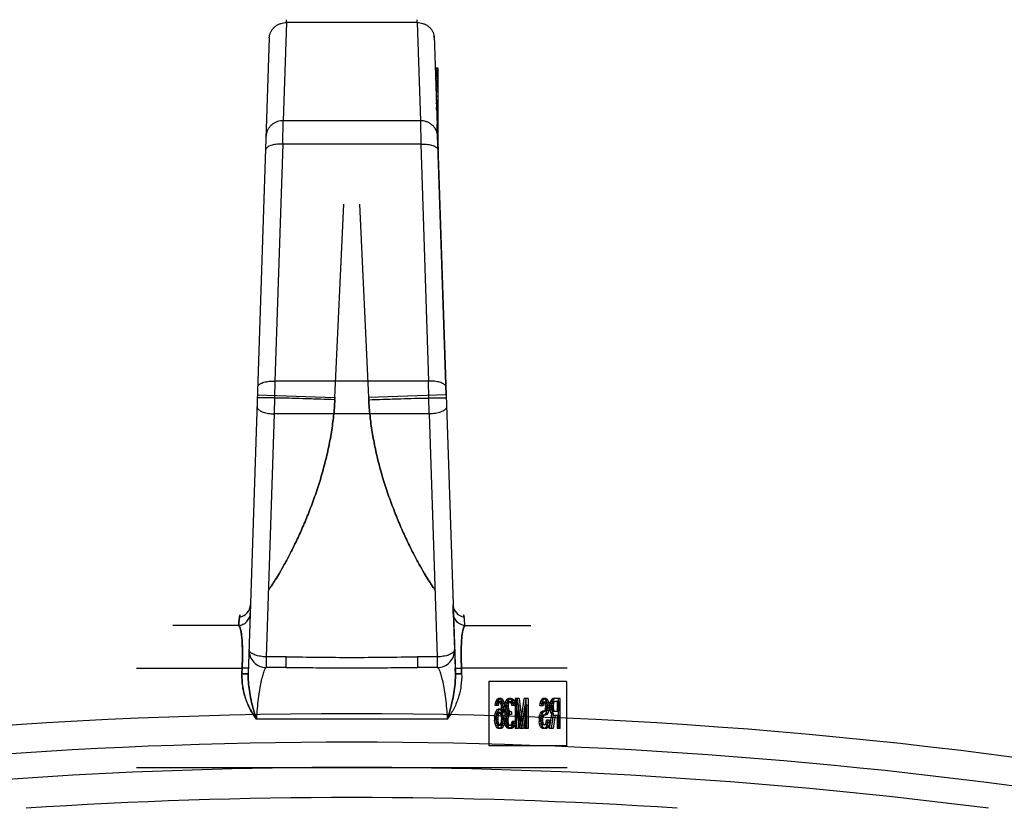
# Model space of a CAD drawing. Header units: millimetres. Extents: x 0 to 420, y 0 to 297.
# Tile 30 of 34: x 344.08 to 347.97, y 264.46 to 267.58. Entities that reach past the tile are written whole.
import ezdxf

# ---------------------------------------------------------------- set-up
doc = ezdxf.new("R2010")
doc.units = ezdxf.units.MM
doc.header["$LTSCALE"] = 23.1
doc.layers.get('0').update_dxf_attribs({"linetype": 'CONTINUOUS'})
doc.layers.add('001-M31079-X02', color=7, linetype='CONTINUOUS')

msp = doc.modelspace()

# ---------------------------------------------------------------- linework, layer by layer
at = {"color": 7, "linetype": 'Continuous'}
for radius, start, end in [(19.8815, 78.87003, 101.12997), (19.669, 82.6533, 97.3467), (19.55, 86.22956, 93.77044)]:
    msp.add_arc((345.3888, 244.9517), radius, start, end, dxfattribs=at)
at = {"color": 9, "linetype": 'Continuous'}
msp.add_arc((345.3888, 244.9517), 19.769, 80.67083, 99.32917, dxfattribs=at)
at = {"layer": '001-M31079-X02', "color": 9, "linetype": 'Continuous'}
for p, q in [((345.1309, 267.5646), (345.1181, 267.1766)), ((345.1309, 267.5646), (345.1311, 267.5761)), ((345.1309, 267.5646), (345.1311, 267.5761)), ((345.6468, 267.5646), (345.1309, 267.5646)), ((345.6468, 267.5646), (345.6465, 267.5761)), ((345.6468, 267.5646), (345.6465, 267.5761)), ((345.6468, 267.5646), (345.6596, 267.1766)), ((345.0629, 267.5041), (344.98, 264.9899)), ((345.0629, 267.5041), (345.0632, 267.5118)), ((345.1163, 267.0846), (345.1181, 267.1766)), ((345.6596, 267.1766), (345.1181, 267.1766)), ((345.6596, 267.1766), (345.6614, 267.0846)), ((345.1163, 267.0846), (345.0854, 266.1478)), ((345.6614, 267.0846), (345.1163, 267.0846)), ((345.6614, 267.0846), (345.6923, 266.1478)), ((345.0854, 266.1478), (345.0828, 266.0177)), ((345.6923, 266.1478), (345.0854, 266.1478)), ((345.6949, 266.0177), (345.6923, 266.1478)), ((345.0164, 266.0928), (345.3222, 266.0827)), ((345.7613, 266.0928), (345.4555, 266.0827)), ((345.0828, 266.0177), (345.0511, 265.0578)), ((345.6949, 266.0177), (345.0828, 266.0177)), ((345.6949, 266.0177), (345.7265, 265.0578)), ((344.9892, 265.264), (344.989, 265.264)), ((344.99, 265.2638), (344.9899, 265.2638)), ((345.7885, 265.2639), (345.7886, 265.264)), ((344.942, 265.1817), (344.6822, 265.1817)), ((345.8357, 265.1817), (346.0954, 265.1817)), ((345.0511, 265.0578), (345.0511, 265.0158)), ((345.1291, 265.0578), (345.0511, 265.0578)), ((345.1291, 265.0158), (345.1291, 265.0578)), ((345.6486, 265.0578), (345.6486, 265.0158)), ((345.7265, 265.0578), (345.6486, 265.0578)), ((345.7265, 265.0578), (345.7265, 265.0158)), ((344.5388, 265.0138), (344.9557, 265.0138)), ((345.1291, 265.0158), (345.0511, 265.0158)), ((345.7265, 265.0158), (345.6486, 265.0158)), ((346.2388, 265.0138), (345.8219, 265.0138)), ((345.7657, 264.8118), (345.012, 264.8118))]:
    msp.add_line(p, q, dxfattribs=at)
at = {"layer": '001-M31079-X02', "color": 7, "linetype": 'Continuous'}
for p, q in [((345.7147, 267.5041), (345.7145, 267.5118)), ((345.7145, 267.5118), (345.7977, 264.9899)), ((345.7187, 267.3846), (345.7187, 267.381)), ((345.7189, 267.381), (345.7189, 267.3737)), ((345.7214, 267.305), (345.7214, 267.2978)), ((345.7232, 267.2441), (345.7232, 267.2512)), ((345.7233, 267.2471), (345.7233, 267.2399)), ((345.7235, 267.2399), (345.7235, 267.2363)), ((345.7239, 267.2207), (345.7239, 267.2292)), ((345.7288, 267.2292), (345.7288, 267.0764)), ((345.724, 267.2254), (345.724, 267.2182)), ((345.7242, 267.2182), (345.7242, 267.2146)), ((345.7613, 266.0928), (345.726, 267.1627)), ((345.7613, 266.0928), (345.726, 267.1627)), ((345.7263, 267.1572), (345.7263, 267.1492)), ((345.7288, 267.082), (345.7264, 267.1512)), ((345.7264, 267.1472), (345.7264, 267.1512)), ((345.7268, 267.1342), (345.7268, 267.1439)), ((345.7269, 267.1387), (345.7269, 267.1333)), ((345.7275, 267.116), (345.7293, 267.0608)), ((345.7293, 267.0608), (345.7275, 267.116)), ((345.7288, 267.082), (345.7288, 267.1258)), ((345.728, 267.1021), (345.7287, 267.0833)), ((345.7897, 265.2304), (345.7886, 265.264)), ((345.7897, 265.2304), (345.797, 265.0121)), ((345.797, 265.0121), (345.7977, 264.9899)), ((345.7977, 264.9899), (345.797, 265.0121)), ((345.797, 265.0121), (345.7977, 264.9898))]:
    msp.add_line(p, q, dxfattribs=at)
at = {"layer": '001-M31079-X02', "color": 6, "linetype": 'Continuous'}
for p, q in [((345.7288, 267.3846), (345.7187, 267.3846)), ((345.7288, 267.3846), (345.7288, 267.2292)), ((345.7288, 267.381), (345.7188, 267.381)), ((345.7288, 267.3737), (345.719, 267.3737)), ((345.7288, 267.3701), (345.7191, 267.3701)), ((345.7288, 267.3665), (345.7193, 267.3665)), ((345.7288, 267.3629), (345.7193, 267.3629)), ((345.7288, 267.3593), (345.7194, 267.3593)), ((345.7288, 267.3556), (345.7195, 267.3556)), ((345.7288, 267.352), (345.7196, 267.352)), ((345.7288, 267.3448), (345.72, 267.3448)), ((345.7288, 267.3412), (345.7201, 267.3412)), ((345.7288, 267.3339), (345.7203, 267.3339)), ((345.7288, 267.3303), (345.7205, 267.3303)), ((345.7288, 267.3267), (345.7206, 267.3267)), ((345.7288, 267.3231), (345.7207, 267.3231)), ((345.7288, 267.3195), (345.7208, 267.3195)), ((345.7288, 267.3159), (345.7208, 267.3159)), ((345.7288, 267.3122), (345.721, 267.3122)), ((345.7288, 267.305), (345.7214, 267.305)), ((345.7288, 267.2978), (345.7215, 267.2978)), ((345.7288, 267.2905), (345.7218, 267.2905)), ((345.7288, 267.2725), (345.7224, 267.2725)), ((345.7288, 267.258), (345.7228, 267.258)), ((345.7288, 267.2544), (345.723, 267.2544)), ((345.7288, 267.2512), (345.7231, 267.2512)), ((345.7288, 267.2471), (345.7232, 267.2471)), ((345.7288, 267.2441), (345.7232, 267.2441)), ((345.7288, 267.2399), (345.7233, 267.2399)), ((345.7288, 267.2417), (345.7234, 267.2417)), ((345.7288, 267.2363), (345.7235, 267.2363)), ((345.7288, 267.2292), (345.7238, 267.2292)), ((345.7288, 267.2261), (345.7239, 267.2261)), ((345.7288, 267.2254), (345.7239, 267.2254)), ((345.7288, 267.2207), (345.7239, 267.2207)), ((345.7288, 267.2182), (345.724, 267.2182)), ((345.7288, 267.2191), (345.7241, 267.2191)), ((345.7288, 267.2146), (345.7242, 267.2146)), ((345.7288, 267.2136), (345.7243, 267.2136)), ((345.7288, 267.2077), (345.7245, 267.2077)), ((345.7288, 267.2065), (345.7245, 267.2065)), ((345.7249, 267.1957), (345.7288, 267.1957)), ((345.7288, 267.1952), (345.7249, 267.1952)), ((345.7288, 267.1588), (345.7261, 267.1588)), ((345.7288, 267.1572), (345.7263, 267.1572)), ((345.7288, 267.1512), (345.7264, 267.1512)), ((345.7288, 267.1492), (345.7265, 267.1492)), ((345.7265, 267.1472), (345.7288, 267.1472)), ((345.7288, 267.1446), (345.7266, 267.1446)), ((345.7288, 267.1439), (345.7266, 267.1439)), ((345.7288, 267.14), (345.7267, 267.14)), ((345.7288, 267.1342), (345.7268, 267.1342)), ((345.7288, 267.1387), (345.7269, 267.1387)), ((345.7288, 267.1361), (345.7269, 267.1361)), ((345.7288, 267.1333), (345.727, 267.1333)), ((345.7288, 267.1322), (345.727, 267.1322)), ((345.7288, 267.1258), (345.7272, 267.1258)), ((345.7288, 267.1173), (345.7275, 267.1173)), ((345.7288, 267.1121), (345.7277, 267.1121)), ((345.7288, 267.1021), (345.728, 267.1021)), ((345.3222, 266.0827), (345.3575, 266.8469)), ((345.3222, 266.0827), (345.3575, 266.8469)), ((345.4555, 266.0827), (345.4202, 266.8469)), ((345.4555, 266.0827), (345.4202, 266.8469)), ((345.3218, 266.0743), (345.3221, 266.0799)), ((345.3222, 266.0827), (345.3219, 266.0771)), ((345.4555, 266.0827), (345.4557, 266.0771)), ((345.4558, 266.0743), (345.4556, 266.0799)), ((344.955, 264.9916), (344.9557, 265.0138)), ((344.9557, 265.0138), (344.955, 264.9916)), ((345.8226, 264.9916), (345.8219, 265.0138)), ((345.8219, 265.0138), (345.8226, 264.9916)), ((345.9305, 264.9607), (345.9305, 264.7057)), ((346.2361, 264.9607), (345.9305, 264.9607)), ((346.2361, 264.9607), (346.2361, 264.7057)), ((345.9548, 264.8657), (345.9557, 264.8733)), ((345.9669, 264.8657), (345.9548, 264.8657)), ((345.9557, 264.8733), (345.9584, 264.8834)), ((345.9687, 264.8733), (345.9557, 264.8733)), ((345.9584, 264.8834), (345.963, 264.891)), ((345.966, 264.8834), (345.9584, 264.8834)), ((345.9612, 264.8733), (345.9594, 264.8657)), ((345.9639, 264.8784), (345.9612, 264.8733)), ((345.9623, 264.8657), (345.9632, 264.8733)), ((345.963, 264.891), (345.9676, 264.8936)), ((345.9706, 264.891), (345.963, 264.891)), ((345.9632, 264.8733), (345.966, 264.8834)), ((345.9667, 264.8809), (345.9639, 264.8784)), ((345.9715, 264.8784), (345.9639, 264.8784)), ((345.966, 264.8834), (345.9706, 264.891)), ((345.9797, 264.8809), (345.9667, 264.8809)), ((345.9687, 264.8733), (345.9669, 264.8657)), ((345.9788, 264.8936), (345.9676, 264.8936)), ((345.9715, 264.8784), (345.9687, 264.8733)), ((345.9706, 264.891), (345.9751, 264.8936)), ((345.9713, 264.8936), (345.9758, 264.891)), ((345.9742, 264.8809), (345.9715, 264.8784)), ((345.9749, 264.8784), (345.9722, 264.8809)), ((345.9777, 264.8733), (345.9749, 264.8784)), ((345.9825, 264.8784), (345.9749, 264.8784)), ((345.9758, 264.891), (345.9804, 264.8834)), ((345.9834, 264.891), (345.9758, 264.891)), ((345.9795, 264.8657), (345.9777, 264.8733)), ((345.9907, 264.8733), (345.9777, 264.8733)), ((345.9788, 264.8936), (345.9834, 264.891)), ((345.9804, 264.8581), (345.9795, 264.8657)), ((345.987, 264.8657), (345.9795, 264.8657)), ((345.9825, 264.8784), (345.9797, 264.8809)), ((345.9804, 264.8834), (345.9832, 264.8733)), ((345.988, 264.8834), (345.9804, 264.8834)), ((345.9813, 264.8429), (345.9804, 264.8581)), ((345.988, 264.8581), (345.9804, 264.8581)), ((345.9852, 264.8733), (345.9825, 264.8784)), ((345.9832, 264.8733), (345.985, 264.8607)), ((345.9834, 264.891), (345.988, 264.8834)), ((345.985, 264.8607), (345.9859, 264.8429)), ((345.9925, 264.8607), (345.985, 264.8607)), ((345.987, 264.8657), (345.9852, 264.8733)), ((345.988, 264.8581), (345.987, 264.8657)), ((345.988, 264.8834), (345.9907, 264.8733)), ((345.9889, 264.8429), (345.988, 264.8581)), ((345.9907, 264.8733), (345.9925, 264.8607)), ((345.9925, 264.8607), (345.9934, 264.8429)), ((345.9942, 264.8657), (345.9951, 264.8759)), ((345.9942, 264.8657), (345.9942, 264.8607)), ((346.0063, 264.8657), (345.9942, 264.8657)), ((345.9951, 264.8505), (345.9942, 264.8607)), ((346.0063, 264.8607), (345.9942, 264.8607)), ((345.9951, 264.8759), (345.9987, 264.886)), ((346.0026, 264.8759), (345.9951, 264.8759)), ((345.9987, 264.886), (346.0024, 264.891)), ((346.0063, 264.886), (345.9987, 264.886)), ((346.0006, 264.8733), (345.9987, 264.8657)), ((345.9987, 264.8607), (345.9987, 264.8657)), ((345.9987, 264.8607), (346.0006, 264.8505)), ((346.0033, 264.8784), (346.0006, 264.8733)), ((346.0081, 264.8733), (346.0006, 264.8733)), ((346.0017, 264.8657), (346.0026, 264.8759)), ((346.0017, 264.8607), (346.0017, 264.8657)), ((346.0026, 264.8505), (346.0017, 264.8607)), ((346.0024, 264.891), (346.0088, 264.8936)), ((346.0099, 264.891), (346.0024, 264.891)), ((346.0026, 264.8759), (346.0063, 264.886)), ((346.0079, 264.8809), (346.0033, 264.8784)), ((346.0108, 264.8784), (346.0033, 264.8784)), ((346.0063, 264.886), (346.0099, 264.891)), ((346.0081, 264.8733), (346.0063, 264.8657)), ((346.0063, 264.8657), (346.0063, 264.8607)), ((346.0063, 264.8607), (346.0081, 264.8505)), ((346.0191, 264.8809), (346.0079, 264.8809)), ((346.0108, 264.8784), (346.0081, 264.8733)), ((346.0182, 264.8936), (346.0088, 264.8936)), ((346.0099, 264.891), (346.0163, 264.8936)), ((346.0106, 264.8936), (346.017, 264.891)), ((346.0154, 264.8809), (346.0108, 264.8784)), ((346.0161, 264.8784), (346.0116, 264.8809)), ((346.0189, 264.8733), (346.0161, 264.8784)), ((346.0237, 264.8784), (346.0161, 264.8784)), ((346.017, 264.891), (346.0207, 264.886)), ((346.0246, 264.891), (346.017, 264.891)), ((346.0182, 264.8936), (346.0246, 264.891)), ((346.0207, 264.8657), (346.0189, 264.8733)), ((346.0264, 264.8733), (346.0189, 264.8733)), ((346.0237, 264.8784), (346.0191, 264.8809)), ((346.0207, 264.886), (346.0244, 264.8759)), ((346.0282, 264.886), (346.0207, 264.886)), ((346.0328, 264.8657), (346.0207, 264.8657)), ((346.0264, 264.8733), (346.0237, 264.8784)), ((346.0244, 264.8759), (346.0253, 264.8657)), ((346.0319, 264.8759), (346.0244, 264.8759)), ((346.0246, 264.891), (346.0282, 264.886)), ((346.0282, 264.8657), (346.0264, 264.8733)), ((346.0282, 264.886), (346.0319, 264.8759)), ((346.0319, 264.8759), (346.0328, 264.8657)), ((346.0335, 264.8936), (346.0335, 264.7746)), ((346.0493, 264.8936), (346.0335, 264.8936)), ((346.039, 264.7746), (346.039, 264.8683)), ((346.0518, 264.7746), (346.039, 264.8683)), ((346.0466, 264.8683), (346.039, 264.8683)), ((346.0411, 264.7746), (346.0411, 264.8936)), ((346.0418, 264.8936), (346.0555, 264.7872)), ((346.0466, 264.8683), (346.0466, 264.7746)), ((346.0594, 264.7746), (346.0466, 264.8683)), ((346.0493, 264.8936), (346.063, 264.7872)), ((346.0555, 264.7872), (346.0692, 264.8936)), ((346.072, 264.8683), (346.0592, 264.7746)), ((346.063, 264.7872), (346.0768, 264.8936)), ((346.0795, 264.8683), (346.0667, 264.7746)), ((346.085, 264.8936), (346.0692, 264.8936)), ((346.072, 264.8683), (346.072, 264.7746)), ((346.0795, 264.8683), (346.072, 264.8683)), ((346.0775, 264.7746), (346.0775, 264.8936)), ((346.0795, 264.7746), (346.0795, 264.8683)), ((346.085, 264.8936), (346.085, 264.7746)), ((346.1315, 264.8657), (346.1324, 264.8733)), ((346.1315, 264.8657), (346.1446, 264.8657)), ((346.1324, 264.8733), (346.1352, 264.8834)), ((346.14, 264.8733), (346.1324, 264.8733)), ((346.1352, 264.8834), (346.1388, 264.891)), ((346.1427, 264.8834), (346.1352, 264.8834)), ((346.1379, 264.8708), (346.137, 264.8657)), ((346.1398, 264.8759), (346.1379, 264.8708)), ((346.1455, 264.8708), (346.1379, 264.8708)), ((346.1388, 264.891), (346.1434, 264.8936)), ((346.1464, 264.891), (346.1388, 264.891)), ((346.1391, 264.8657), (346.14, 264.8733)), ((346.1425, 264.8784), (346.1398, 264.8759)), ((346.1473, 264.8759), (346.1398, 264.8759)), ((346.14, 264.8733), (346.1427, 264.8834)), ((346.1555, 264.8784), (346.1425, 264.8784)), ((346.1427, 264.8834), (346.1464, 264.891)), ((346.1555, 264.8936), (346.1434, 264.8936)), ((346.1455, 264.8708), (346.1446, 264.8657)), ((346.1473, 264.8759), (346.1455, 264.8708)), ((346.1464, 264.891), (346.151, 264.8936)), ((346.1501, 264.8784), (346.1473, 264.8759)), ((346.148, 264.8936), (346.1517, 264.891)), ((346.1508, 264.8759), (346.148, 264.8784)), ((346.1535, 264.8708), (346.1508, 264.8759)), ((346.1583, 264.8759), (346.1508, 264.8759)), ((346.1517, 264.891), (346.1553, 264.886)), ((346.1592, 264.891), (346.1517, 264.891)), ((346.1544, 264.8632), (346.1535, 264.8708)), ((346.161, 264.8708), (346.1535, 264.8708)), ((346.1535, 264.8505), (346.1544, 264.8581)), ((346.1544, 264.8632), (346.1544, 264.8581)), ((346.162, 264.8632), (346.1544, 264.8632)), ((346.162, 264.8581), (346.1544, 264.8581)), ((346.1553, 264.886), (346.159, 264.8759)), ((346.1629, 264.886), (346.1553, 264.886)), ((346.1555, 264.8936), (346.1592, 264.891)), ((346.1583, 264.8759), (346.1555, 264.8784)), ((346.161, 264.8708), (346.1583, 264.8759)), ((346.159, 264.8759), (346.1599, 264.8657)), ((346.1665, 264.8759), (346.159, 264.8759)), ((346.1599, 264.8556), (346.159, 264.8455)), ((346.1592, 264.891), (346.1629, 264.886)), ((346.1599, 264.8556), (346.1599, 264.8657)), ((346.1675, 264.8657), (346.1599, 264.8657)), ((346.1675, 264.8556), (346.1599, 264.8556)), ((346.162, 264.8632), (346.161, 264.8708)), ((346.161, 264.8505), (346.162, 264.8581)), ((346.162, 264.8581), (346.162, 264.8632)), ((346.1629, 264.886), (346.1665, 264.8759)), ((346.1665, 264.8759), (346.1675, 264.8657)), ((346.1675, 264.8556), (346.1665, 264.8455)), ((346.1675, 264.8657), (346.1675, 264.8556)), ((346.1709, 264.8657), (346.1718, 264.8733)), ((346.1709, 264.8657), (346.1709, 264.8556)), ((346.1839, 264.8657), (346.1709, 264.8657)), ((346.1718, 264.848), (346.1709, 264.8556)), ((346.1784, 264.8556), (346.1709, 264.8556)), ((346.1718, 264.8733), (346.1746, 264.8834)), ((346.1849, 264.8733), (346.1718, 264.8733)), ((346.1746, 264.8834), (346.1782, 264.891)), ((346.1821, 264.8834), (346.1746, 264.8834)), ((346.1773, 264.8733), (346.1764, 264.8657)), ((346.1764, 264.8581), (346.1764, 264.8657)), ((346.1764, 264.8581), (346.1773, 264.8505)), ((346.1839, 264.8581), (346.1764, 264.8581)), ((346.1791, 264.8784), (346.1773, 264.8733)), ((346.1782, 264.891), (346.1828, 264.8936)), ((346.1858, 264.891), (346.1782, 264.891)), ((346.1784, 264.8657), (346.1794, 264.8733)), ((346.1784, 264.8657), (346.1784, 264.8556)), ((346.1794, 264.848), (346.1784, 264.8556)), ((346.1819, 264.8809), (346.1791, 264.8784)), ((346.1867, 264.8784), (346.1791, 264.8784)), ((346.1794, 264.8733), (346.1821, 264.8834)), ((346.2068, 264.8809), (346.1819, 264.8809)), ((346.1821, 264.8834), (346.1858, 264.891)), ((346.2123, 264.8936), (346.1828, 264.8936)), ((346.1849, 264.8733), (346.1839, 264.8657)), ((346.1839, 264.8657), (346.1839, 264.8581)), ((346.1839, 264.8581), (346.1849, 264.8505)), ((346.1867, 264.8784), (346.1849, 264.8733)), ((346.1858, 264.891), (346.1903, 264.8936)), ((346.1894, 264.8809), (346.1867, 264.8784)), ((346.1993, 264.8809), (346.1993, 264.8429)), ((346.2048, 264.7746), (346.2048, 264.8936)), ((346.2068, 264.8429), (346.2068, 264.8809)), ((346.2123, 264.7746), (346.2123, 264.8936)), ((345.9529, 264.8201), (345.9548, 264.8328)), ((345.9529, 264.8201), (345.9529, 264.8075)), ((345.9605, 264.8201), (345.9529, 264.8201)), ((345.9548, 264.8328), (345.9575, 264.8404)), ((345.9623, 264.8328), (345.9548, 264.8328)), ((345.9575, 264.8404), (345.9621, 264.848)), ((345.9575, 264.8404), (345.9651, 264.8404)), ((345.9584, 264.8252), (345.9575, 264.8176)), ((345.9575, 264.81), (345.9575, 264.8176)), ((345.9575, 264.8176), (345.9651, 264.8176)), ((345.9603, 264.8303), (345.9584, 264.8252)), ((345.966, 264.8252), (345.9584, 264.8252)), ((345.963, 264.8353), (345.9603, 264.8303)), ((345.9678, 264.8303), (345.9603, 264.8303)), ((345.9605, 264.8201), (345.9623, 264.8328)), ((345.9605, 264.8075), (345.9605, 264.8201)), ((345.9621, 264.848), (345.9667, 264.8505)), ((345.9696, 264.848), (345.9621, 264.848)), ((345.9623, 264.8328), (345.9651, 264.8404)), ((345.9658, 264.8379), (345.963, 264.8353)), ((345.9706, 264.8353), (345.963, 264.8353)), ((345.9651, 264.8404), (345.9696, 264.848)), ((345.966, 264.8252), (345.9651, 264.8176)), ((345.9651, 264.8176), (345.9651, 264.81)), ((345.9797, 264.8379), (345.9658, 264.8379)), ((345.9678, 264.8303), (345.966, 264.8252)), ((345.9788, 264.8505), (345.9667, 264.8505)), ((345.9706, 264.8353), (345.9678, 264.8303)), ((345.9696, 264.848), (345.9742, 264.8505)), ((345.9733, 264.8379), (345.9706, 264.8353)), ((345.9713, 264.8505), (345.9758, 264.848)), ((345.9749, 264.8353), (345.9722, 264.8379)), ((345.9777, 264.8303), (345.9749, 264.8353)), ((345.9825, 264.8353), (345.9749, 264.8353)), ((345.9758, 264.848), (345.9813, 264.8379)), ((345.9834, 264.848), (345.9758, 264.848)), ((345.9795, 264.8252), (345.9777, 264.8303)), ((345.9852, 264.8303), (345.9777, 264.8303)), ((345.9788, 264.8505), (345.9834, 264.848)), ((345.9804, 264.8176), (345.9795, 264.8252)), ((345.9934, 264.8252), (345.9795, 264.8252)), ((345.9825, 264.8353), (345.9797, 264.8379)), ((345.9804, 264.8176), (345.9804, 264.81)), ((345.988, 264.8176), (345.9804, 264.8176)), ((345.9813, 264.8429), (345.9813, 264.8379)), ((345.9934, 264.8429), (345.9813, 264.8429)), ((345.9889, 264.8379), (345.9813, 264.8379)), ((345.9852, 264.8303), (345.9825, 264.8353)), ((345.9834, 264.848), (345.9889, 264.8379)), ((345.9859, 264.8252), (345.985, 264.8075)), ((345.987, 264.8252), (345.9852, 264.8303)), ((345.9859, 264.8252), (345.9859, 264.8429)), ((345.988, 264.8176), (345.987, 264.8252)), ((345.988, 264.81), (345.988, 264.8176)), ((345.9889, 264.8379), (345.9889, 264.8429)), ((345.9934, 264.8252), (345.9925, 264.8075)), ((345.9932, 264.8126), (345.9942, 264.8227)), ((345.9934, 264.8429), (345.9934, 264.8252)), ((345.9942, 264.8227), (345.996, 264.8303)), ((346.0072, 264.8227), (345.9942, 264.8227)), ((345.9969, 264.8429), (345.9951, 264.8505)), ((346.0081, 264.8505), (345.9951, 264.8505)), ((345.996, 264.8303), (346.0006, 264.8353)), ((346.0035, 264.8303), (345.996, 264.8303)), ((346.0006, 264.8353), (345.9969, 264.8429)), ((346.0044, 264.8429), (345.9969, 264.8429)), ((345.9996, 264.8227), (345.9978, 264.8126)), ((346.0024, 264.8277), (345.9996, 264.8227)), ((346.0006, 264.8505), (346.0024, 264.8455)), ((346.0081, 264.8353), (346.0006, 264.8353)), ((346.0008, 264.8126), (346.0017, 264.8227)), ((346.0017, 264.8227), (346.0035, 264.8303)), ((346.0024, 264.8455), (346.0079, 264.8404)), ((346.0099, 264.8455), (346.0024, 264.8455)), ((346.0079, 264.8303), (346.0024, 264.8277)), ((346.0099, 264.8277), (346.0024, 264.8277)), ((346.0044, 264.8429), (346.0026, 264.8505)), ((346.0035, 264.8303), (346.0081, 264.8353)), ((346.0081, 264.8353), (346.0044, 264.8429)), ((346.0072, 264.8227), (346.0054, 264.8126)), ((346.0099, 264.8277), (346.0072, 264.8227)), ((346.0191, 264.8404), (346.0079, 264.8404)), ((346.0191, 264.8303), (346.0079, 264.8303)), ((346.0081, 264.8505), (346.0099, 264.8455)), ((346.0099, 264.8455), (346.0154, 264.8404)), ((346.0154, 264.8303), (346.0099, 264.8277)), ((346.0116, 264.8303), (346.0116, 264.8404)), ((346.0191, 264.8404), (346.0191, 264.8303)), ((346.1288, 264.8151), (346.1306, 264.8252)), ((346.1306, 264.8252), (346.1343, 264.8353)), ((346.1381, 264.8252), (346.1306, 264.8252)), ((346.1343, 264.8353), (346.1379, 264.8404)), ((346.1418, 264.8353), (346.1343, 264.8353)), ((346.1361, 264.8201), (346.1343, 264.8126)), ((346.1388, 264.8252), (346.1361, 264.8201)), ((346.1436, 264.8201), (346.1361, 264.8201)), ((346.1363, 264.8151), (346.1381, 264.8252)), ((346.1379, 264.8404), (346.1425, 264.8429)), ((346.1455, 264.8404), (346.1379, 264.8404)), ((346.1381, 264.8252), (346.1418, 264.8353)), ((346.1425, 264.8277), (346.1388, 264.8252)), ((346.1464, 264.8252), (346.1388, 264.8252)), ((346.1418, 264.8353), (346.1455, 264.8404)), ((346.1436, 264.8201), (346.1418, 264.8126)), ((346.1555, 264.8429), (346.1425, 264.8429)), ((346.1555, 264.8277), (346.1425, 264.8277)), ((346.1464, 264.8252), (346.1436, 264.8201)), ((346.1455, 264.8404), (346.1501, 264.8429)), ((346.1501, 264.8277), (346.1464, 264.8252)), ((346.148, 264.8429), (346.1508, 264.8455)), ((346.1517, 264.8303), (346.148, 264.8277)), ((346.1508, 264.8455), (346.1535, 264.8505)), ((346.1583, 264.8455), (346.1508, 264.8455)), ((346.1553, 264.8353), (346.1517, 264.8303)), ((346.1592, 264.8303), (346.1517, 264.8303)), ((346.161, 264.8505), (346.1535, 264.8505)), ((346.159, 264.8455), (346.1553, 264.8353)), ((346.1629, 264.8353), (346.1553, 264.8353)), ((346.1555, 264.8429), (346.1583, 264.8455)), ((346.1592, 264.8303), (346.1555, 264.8277)), ((346.1583, 264.8455), (346.161, 264.8505)), ((346.1665, 264.8455), (346.159, 264.8455)), ((346.1629, 264.8353), (346.1592, 264.8303)), ((346.1665, 264.8455), (346.1629, 264.8353)), ((346.17, 264.7746), (346.1782, 264.8328)), ((346.1746, 264.8379), (346.1718, 264.848)), ((346.1794, 264.848), (346.1718, 264.848)), ((346.1782, 264.8328), (346.1746, 264.8379)), ((346.1821, 264.8379), (346.1746, 264.8379)), ((346.1837, 264.8277), (346.1764, 264.7746)), ((346.1773, 264.8505), (346.1791, 264.8455)), ((346.1849, 264.8505), (346.1773, 264.8505)), ((346.1775, 264.7746), (346.1858, 264.8328)), ((346.1858, 264.8328), (346.1782, 264.8328)), ((346.1791, 264.8455), (346.1819, 264.8429)), ((346.1867, 264.8455), (346.1791, 264.8455)), ((346.1821, 264.8379), (346.1794, 264.848)), ((346.1819, 264.8429), (346.2068, 264.8429)), ((346.1858, 264.8328), (346.1821, 264.8379)), ((346.1837, 264.8277), (346.2068, 264.8277)), ((346.1913, 264.8277), (346.1839, 264.7746)), ((346.1849, 264.8505), (346.1867, 264.8455)), ((346.1867, 264.8455), (346.1894, 264.8429)), ((346.1993, 264.8277), (346.1993, 264.7746)), ((346.2068, 264.8277), (346.2068, 264.7746)), ((345.9548, 264.7948), (345.9529, 264.8075)), ((345.9605, 264.8075), (345.9529, 264.8075)), ((345.9575, 264.7847), (345.9548, 264.7948)), ((345.9678, 264.7948), (345.9548, 264.7948)), ((345.9575, 264.81), (345.9584, 264.8024)), ((345.9651, 264.81), (345.9575, 264.81)), ((345.9621, 264.7771), (345.9575, 264.7847)), ((345.9651, 264.7847), (345.9575, 264.7847)), ((345.9584, 264.8024), (345.9603, 264.7948)), ((345.966, 264.8024), (345.9584, 264.8024)), ((345.9603, 264.7948), (345.963, 264.7898)), ((345.9623, 264.7948), (345.9605, 264.8075)), ((345.9651, 264.7847), (345.9623, 264.7948)), ((345.963, 264.7898), (345.9658, 264.7872)), ((345.9706, 264.7898), (345.963, 264.7898)), ((345.9651, 264.81), (345.966, 264.8024)), ((345.9696, 264.7771), (345.9651, 264.7847)), ((345.9797, 264.7872), (345.9658, 264.7872)), ((345.966, 264.8024), (345.9678, 264.7948)), ((345.9678, 264.7948), (345.9706, 264.7898)), ((345.9706, 264.7898), (345.9733, 264.7872)), ((345.9722, 264.7872), (345.9749, 264.7898)), ((345.9749, 264.7898), (345.9777, 264.7948)), ((345.9825, 264.7898), (345.9749, 264.7898)), ((345.9804, 264.7847), (345.9758, 264.7771)), ((345.9777, 264.7948), (345.9795, 264.8024)), ((345.9907, 264.7948), (345.9777, 264.7948)), ((345.9795, 264.8024), (345.9804, 264.81)), ((345.987, 264.8024), (345.9795, 264.8024)), ((345.9797, 264.7872), (345.9825, 264.7898)), ((345.988, 264.81), (345.9804, 264.81)), ((345.9832, 264.7948), (345.9804, 264.7847)), ((345.988, 264.7847), (345.9804, 264.7847)), ((345.9825, 264.7898), (345.9852, 264.7948)), ((345.985, 264.8075), (345.9832, 264.7948)), ((345.988, 264.7847), (345.9834, 264.7771)), ((345.9925, 264.8075), (345.985, 264.8075)), ((345.9852, 264.7948), (345.987, 264.8024)), ((345.987, 264.8024), (345.988, 264.81)), ((345.9907, 264.7948), (345.988, 264.7847)), ((345.9925, 264.8075), (345.9907, 264.7948)), ((345.9932, 264.8126), (345.9932, 264.8024)), ((346.0054, 264.8126), (345.9932, 264.8126)), ((345.9942, 264.7948), (345.9932, 264.8024)), ((346.0054, 264.8024), (345.9932, 264.8024)), ((345.996, 264.7872), (345.9942, 264.7948)), ((345.9942, 264.7948), (346.0017, 264.7948)), ((345.9987, 264.7822), (345.996, 264.7872)), ((346.0035, 264.7872), (345.996, 264.7872)), ((345.9978, 264.8024), (345.9978, 264.8126)), ((345.9978, 264.8024), (345.9987, 264.7974)), ((345.9987, 264.7974), (346.0006, 264.7923)), ((346.0063, 264.7974), (345.9987, 264.7974)), ((346.0024, 264.7771), (345.9987, 264.7822)), ((346.0063, 264.7822), (345.9987, 264.7822)), ((346.0006, 264.7923), (346.0024, 264.7898)), ((346.0081, 264.7923), (346.0006, 264.7923)), ((346.0008, 264.8024), (346.0008, 264.8126)), ((346.0017, 264.7948), (346.0008, 264.8024)), ((346.0035, 264.7872), (346.0017, 264.7948)), ((346.0024, 264.7898), (346.007, 264.7872)), ((346.0099, 264.7898), (346.0024, 264.7898)), ((346.0063, 264.7822), (346.0035, 264.7872)), ((346.0054, 264.8126), (346.0054, 264.8024)), ((346.0054, 264.8024), (346.0063, 264.7974)), ((346.0063, 264.7974), (346.0081, 264.7923)), ((346.0099, 264.7771), (346.0063, 264.7822)), ((346.02, 264.7872), (346.007, 264.7872)), ((346.0081, 264.7923), (346.0099, 264.7898)), ((346.0099, 264.7898), (346.0145, 264.7872)), ((346.0125, 264.7872), (346.017, 264.7898)), ((346.017, 264.7898), (346.0189, 264.7923)), ((346.0246, 264.7898), (346.017, 264.7898)), ((346.0207, 264.7822), (346.017, 264.7771)), ((346.0189, 264.7923), (346.0207, 264.7974)), ((346.0264, 264.7923), (346.0189, 264.7923)), ((346.02, 264.7872), (346.0246, 264.7898)), ((346.0207, 264.7974), (346.0216, 264.8024)), ((346.0282, 264.7974), (346.0207, 264.7974)), ((346.0235, 264.7872), (346.0207, 264.7822)), ((346.0282, 264.7822), (346.0207, 264.7822)), ((346.0337, 264.8024), (346.0216, 264.8024)), ((346.0253, 264.7948), (346.0235, 264.7872)), ((346.031, 264.7872), (346.0235, 264.7872)), ((346.0246, 264.7898), (346.0264, 264.7923)), ((346.0282, 264.7822), (346.0246, 264.7771)), ((346.0262, 264.8024), (346.0253, 264.7948)), ((346.0328, 264.7948), (346.0253, 264.7948)), ((346.0264, 264.7923), (346.0282, 264.7974)), ((346.0282, 264.7974), (346.0292, 264.8024)), ((346.031, 264.7872), (346.0282, 264.7822)), ((346.0328, 264.7948), (346.031, 264.7872)), ((346.0337, 264.8024), (346.0328, 264.7948)), ((346.063, 264.7872), (346.0555, 264.7872)), ((346.1288, 264.8151), (346.1288, 264.8024)), ((346.1363, 264.8151), (346.1288, 264.8151)), ((346.1306, 264.7923), (346.1288, 264.8024)), ((346.1363, 264.8024), (346.1288, 264.8024)), ((346.1343, 264.7822), (346.1306, 264.7923)), ((346.1381, 264.7923), (346.1306, 264.7923)), ((346.1343, 264.805), (346.1343, 264.8126)), ((346.1418, 264.8126), (346.1343, 264.8126)), ((346.1343, 264.805), (346.1361, 264.7974)), ((346.1418, 264.805), (346.1343, 264.805)), ((346.1379, 264.7771), (346.1343, 264.7822)), ((346.1418, 264.7822), (346.1343, 264.7822)), ((346.1361, 264.7974), (346.1388, 264.7923)), ((346.1436, 264.7974), (346.1361, 264.7974)), ((346.1363, 264.8024), (346.1363, 264.8151)), ((346.1381, 264.7923), (346.1363, 264.8024)), ((346.1418, 264.7822), (346.1381, 264.7923)), ((346.1388, 264.7923), (346.1425, 264.7898)), ((346.1464, 264.7923), (346.1388, 264.7923)), ((346.1418, 264.8126), (346.1418, 264.805)), ((346.1418, 264.805), (346.1436, 264.7974)), ((346.1455, 264.7771), (346.1418, 264.7822)), ((346.1574, 264.7898), (346.1425, 264.7898)), ((346.1436, 264.7974), (346.1464, 264.7923)), ((346.1464, 264.7923), (346.1501, 264.7898)), ((346.1498, 264.7898), (346.1535, 264.7923)), ((346.1535, 264.7923), (346.1562, 264.7999)), ((346.161, 264.7923), (346.1535, 264.7923)), ((346.159, 264.7847), (346.1544, 264.7771)), ((346.1562, 264.7999), (346.1572, 264.8075)), ((346.1638, 264.7999), (346.1562, 264.7999)), ((346.1702, 264.8075), (346.1572, 264.8075)), ((346.1574, 264.7898), (346.161, 264.7923)), ((346.1617, 264.7974), (346.159, 264.7847)), ((346.1665, 264.7847), (346.159, 264.7847)), ((346.161, 264.7923), (346.1638, 264.7999)), ((346.1627, 264.8075), (346.1617, 264.7974)), ((346.1693, 264.7974), (346.1617, 264.7974)), ((346.1665, 264.7847), (346.162, 264.7771)), ((346.1638, 264.7999), (346.1647, 264.8075)), ((346.1693, 264.7974), (346.1665, 264.7847)), ((346.1702, 264.8075), (346.1693, 264.7974)), ((345.9667, 264.7746), (345.9621, 264.7771)), ((345.9696, 264.7771), (345.9621, 264.7771)), ((345.9788, 264.7746), (345.9667, 264.7746)), ((345.9742, 264.7746), (345.9696, 264.7771)), ((345.9758, 264.7771), (345.9713, 264.7746)), ((345.9834, 264.7771), (345.9758, 264.7771)), ((345.9834, 264.7771), (345.9788, 264.7746)), ((346.0061, 264.7746), (346.0024, 264.7771)), ((346.0099, 264.7771), (346.0024, 264.7771)), ((346.0209, 264.7746), (346.0061, 264.7746)), ((346.0136, 264.7746), (346.0099, 264.7771)), ((346.017, 264.7771), (346.0134, 264.7746)), ((346.0246, 264.7771), (346.017, 264.7771)), ((346.0246, 264.7771), (346.0209, 264.7746)), ((346.0466, 264.7746), (346.0335, 264.7746)), ((346.0667, 264.7746), (346.0518, 264.7746)), ((346.085, 264.7746), (346.072, 264.7746)), ((346.1425, 264.7746), (346.1379, 264.7771)), ((346.1455, 264.7771), (346.1379, 264.7771)), ((346.1574, 264.7746), (346.1425, 264.7746)), ((346.1501, 264.7746), (346.1455, 264.7771)), ((346.1544, 264.7771), (346.1498, 264.7746)), ((346.162, 264.7771), (346.1544, 264.7771)), ((346.162, 264.7771), (346.1574, 264.7746)), ((346.1839, 264.7746), (346.17, 264.7746)), ((346.2123, 264.7746), (346.1993, 264.7746)), ((346.2361, 264.7057), (345.9305, 264.7057)), ((344.5388, 264.6207), (346.2388, 264.6207))]:
    msp.add_line(p, q, dxfattribs=at)
at = {"layer": '001-M31079-X02', "color": 9, "linetype": 'Continuous'}
for points in [[(344.9892, 265.264), (344.9895, 265.2639), (344.9899, 265.2638)], [(345.7885, 265.2639), (345.7881, 265.2638), (345.7878, 265.2638), (345.7876, 265.2637)]]:
    msp.add_lwpolyline(points, dxfattribs=at)
for centre, radius, start, end in [((344.9381, 265.2657), 0.0509, 277.9736, 358.0514), ((345.8395, 265.2657), 0.0509, 181.9488, 262.0269), ((345.0511, 265.0838), 0.068, 178.1099, 270), ((345.7265, 265.0838), 0.068, 270, 1.8901)]:
    msp.add_arc(centre, radius, start, end, dxfattribs=at)
for points, knots in [([(345.0629, 267.5041), (345.0631, 267.5076), (345.064, 267.5148), (345.0673, 267.5252), (345.0725, 267.5348), (345.0794, 267.5435), (345.0878, 267.551), (345.0974, 267.557), (345.108, 267.5614), (345.1193, 267.5641), (345.127, 267.5647), (345.1309, 267.5646)], [0, 0, 0, 0, 0.106813, 0.214154, 0.322472, 0.4321, 0.543208, 0.655792, 0.769679, 0.884556, 1, 1, 1, 1]), ([(345.6468, 267.5646), (345.6506, 267.5647), (345.6584, 267.5641), (345.6696, 267.5614), (345.6803, 267.557), (345.6899, 267.551), (345.6983, 267.5435), (345.7052, 267.5348), (345.7104, 267.5252), (345.7137, 267.5148), (345.7146, 267.5076), (345.7147, 267.5041)], [0, 0, 0, 0, 0.115443, 0.230318, 0.344204, 0.456787, 0.567894, 0.677521, 0.78584, 0.893181, 1, 1, 1, 1]), ([(345.1181, 267.1766), (345.1142, 267.1766), (345.1065, 267.176), (345.0952, 267.1734), (345.0846, 267.169), (345.075, 267.1629), (345.0666, 267.1555), (345.0597, 267.1468), (345.0545, 267.1371), (345.0512, 267.1268), (345.0503, 267.1196), (345.0501, 267.116)], [0, 0, 0, 0, 0.115443, 0.230319, 0.344206, 0.456789, 0.567896, 0.677523, 0.785842, 0.893182, 1, 1, 1, 1]), ([(345.7275, 267.116), (345.7274, 267.1196), (345.7265, 267.1267), (345.7233, 267.1369), (345.7183, 267.1463), (345.7116, 267.1549), (345.7034, 267.1624), (345.6938, 267.1686), (345.683, 267.1732), (345.6715, 267.176), (345.6635, 267.1766), (345.6596, 267.1766)], [0, 0, 0, 0, 0.106197, 0.212482, 0.316463, 0.423719, 0.533532, 0.647096, 0.762514, 0.881834, 1, 1, 1, 1]), ([(345.1163, 267.0846), (345.1124, 267.0847), (345.1048, 267.0847), (345.0937, 267.0839), (345.0833, 267.0824), (345.0739, 267.0803), (345.0655, 267.0775), (345.0584, 267.0741), (345.053, 267.0702), (345.0494, 267.0658), (345.0484, 267.0624), (345.0483, 267.0608)], [0, 0, 0, 0, 0.151866, 0.299114, 0.434552, 0.562245, 0.6779, 0.780128, 0.866102, 0.938515, 1, 1, 1, 1]), ([(345.6614, 267.0846), (345.6653, 267.0847), (345.6729, 267.0847), (345.684, 267.0839), (345.6944, 267.0824), (345.7038, 267.0803), (345.7122, 267.0775), (345.7192, 267.0741), (345.7247, 267.0702), (345.7283, 267.0658), (345.7293, 267.0624), (345.7293, 267.0608)], [0, 0, 0, 0, 0.151866, 0.299115, 0.434553, 0.562246, 0.677901, 0.780128, 0.866103, 0.938515, 1, 1, 1, 1]), ([(345.0174, 266.124), (345.0175, 266.1255), (345.0184, 266.1288), (345.0218, 266.1331), (345.027, 266.137), (345.0339, 266.1404), (345.0423, 266.1433), (345.0519, 266.1455), (345.0625, 266.147), (345.0738, 266.1479), (345.0815, 266.1479), (345.0854, 266.1478)], [0, 0, 0, 0, 0.059973, 0.129055, 0.212627, 0.312474, 0.42812, 0.557711, 0.698503, 0.847166, 1, 1, 1, 1]), ([(345.7603, 266.124), (345.7602, 266.1255), (345.7593, 266.1288), (345.7558, 266.1331), (345.7506, 266.137), (345.7438, 266.1404), (345.7354, 266.1433), (345.7258, 266.1455), (345.7152, 266.147), (345.7039, 266.1479), (345.6962, 266.1479), (345.6923, 266.1478)], [0, 0, 0, 0, 0.059969, 0.129051, 0.212621, 0.312468, 0.428115, 0.557706, 0.698499, 0.847164, 1, 1, 1, 1]), ([(345.3218, 266.0743), (345.3032, 266.0749), (345.2655, 266.0761), (345.2095, 266.0778), (345.1559, 266.0793), (345.1143, 266.0803), (345.0848, 266.0809), (345.0664, 266.0812), (345.0509, 266.0815), (345.0383, 266.0816), (345.0287, 266.0816), (345.0225, 266.0815), (345.0191, 266.0814), (345.0174, 266.0814), (345.0166, 266.0812), (345.016, 266.0812), (345.016, 266.081)], [0, 0, 0, 0, 0.182955, 0.36976, 0.549102, 0.708769, 0.777753, 0.838105, 0.889054, 0.930258, 0.961585, 0.983302, 0.99068, 0.995846, 0.998902, 1, 1, 1, 1]), ([(345.3218, 266.0743), (345.3208, 266.0532), (345.3175, 266.0103), (345.3088, 265.9455), (345.2963, 265.8795), (345.2803, 265.8131), (345.2613, 265.7473), (345.2398, 265.6831), (345.2166, 265.6217), (345.1925, 265.5642), (345.1683, 265.5117), (345.1451, 265.465), (345.1236, 265.4249), (345.1043, 265.3911), (345.0884, 265.3649), (345.0743, 265.3432), (345.0672, 265.3323), (345.0553, 265.3159), (345.0672, 265.3323), (345.0743, 265.3432), (345.0884, 265.3649), (345.1043, 265.3911), (345.1236, 265.4249), (345.1451, 265.465), (345.1683, 265.5117), (345.1925, 265.5642), (345.2166, 265.6217), (345.2398, 265.6831), (345.2613, 265.7473), (345.2803, 265.8131), (345.2963, 265.8795), (345.3088, 265.9455), (345.3175, 266.0103), (345.3208, 266.0532), (345.3218, 266.0743)], [0, 0, 0, 0, 0.039301, 0.079801, 0.121473, 0.163907, 0.206514, 0.248688, 0.28962, 0.328467, 0.36444, 0.396862, 0.425222, 0.449191, 0.468617, 0.483486, 0.493894, 0.5, 0.506106, 0.516514, 0.531383, 0.550809, 0.574779, 0.603138, 0.635561, 0.671534, 0.71038, 0.751313, 0.793487, 0.836094, 0.878527, 0.9202, 0.960699, 1, 1, 1, 1]), ([(345.3218, 266.0743), (345.3208, 266.0532), (345.3175, 266.0103), (345.3088, 265.9455), (345.2963, 265.8795), (345.2803, 265.8131), (345.2613, 265.7473), (345.2398, 265.6831), (345.2166, 265.6217), (345.1925, 265.5642), (345.1683, 265.5117), (345.1451, 265.465), (345.1236, 265.4249), (345.1043, 265.3911), (345.0884, 265.3649), (345.0743, 265.3432), (345.0672, 265.3323), (345.0553, 265.3159), (345.0672, 265.3323), (345.0743, 265.3432), (345.0884, 265.3649), (345.1043, 265.3911), (345.1236, 265.4249), (345.1451, 265.465), (345.1683, 265.5117), (345.1925, 265.5642), (345.2166, 265.6217), (345.2398, 265.6831), (345.2613, 265.7473), (345.2803, 265.8131), (345.2963, 265.8795), (345.3088, 265.9455), (345.3175, 266.0103), (345.3208, 266.0532), (345.3218, 266.0743)], [0, 0, 0, 0, 0.039301, 0.079801, 0.121473, 0.163907, 0.206514, 0.248688, 0.28962, 0.328467, 0.36444, 0.396862, 0.425222, 0.449191, 0.468617, 0.483486, 0.493894, 0.5, 0.506106, 0.516514, 0.531383, 0.550809, 0.574779, 0.603138, 0.635561, 0.671534, 0.71038, 0.751313, 0.793487, 0.836094, 0.878527, 0.9202, 0.960699, 1, 1, 1, 1]), ([(345.4558, 266.0743), (345.4745, 266.0749), (345.5122, 266.0761), (345.5682, 266.0778), (345.6218, 266.0793), (345.6634, 266.0803), (345.6928, 266.0809), (345.7112, 266.0812), (345.7268, 266.0815), (345.7394, 266.0816), (345.749, 266.0816), (345.7552, 266.0815), (345.7586, 266.0814), (345.7603, 266.0814), (345.7611, 266.0812), (345.7617, 266.0812), (345.7617, 266.081)], [0, 0, 0, 0, 0.182955, 0.36976, 0.549102, 0.708769, 0.777753, 0.838105, 0.889054, 0.930258, 0.961585, 0.983302, 0.99068, 0.995846, 0.998902, 1, 1, 1, 1]), ([(345.4558, 266.0743), (345.4568, 266.0532), (345.4601, 266.0103), (345.4689, 265.9454), (345.4814, 265.8795), (345.4973, 265.8131), (345.5163, 265.7473), (345.5378, 265.6831), (345.5611, 265.6217), (345.5852, 265.5642), (345.6093, 265.5117), (345.6326, 265.4651), (345.6541, 265.4249), (345.6734, 265.3911), (345.6893, 265.3649), (345.7033, 265.3432), (345.7105, 265.3323), (345.7223, 265.3159), (345.7105, 265.3323), (345.7033, 265.3432), (345.6893, 265.3649), (345.6734, 265.3911), (345.6541, 265.4249), (345.6326, 265.4651), (345.6093, 265.5117), (345.5852, 265.5642), (345.5611, 265.6217), (345.5378, 265.6831), (345.5163, 265.7473), (345.4973, 265.8131), (345.4814, 265.8795), (345.4689, 265.9454), (345.4601, 266.0103), (345.4568, 266.0532), (345.4558, 266.0743)], [0, 0, 0, 0, 0.039312, 0.079811, 0.121482, 0.163914, 0.206516, 0.248687, 0.289616, 0.32846, 0.364432, 0.396853, 0.425213, 0.449184, 0.468611, 0.483481, 0.493892, 0.5, 0.506108, 0.516519, 0.531389, 0.550816, 0.574787, 0.603147, 0.635568, 0.67154, 0.710384, 0.751314, 0.793484, 0.836086, 0.878518, 0.920189, 0.960689, 1, 1, 1, 1]), ([(345.4558, 266.0743), (345.4568, 266.0532), (345.4601, 266.0103), (345.4689, 265.9454), (345.4814, 265.8795), (345.4973, 265.8131), (345.5163, 265.7473), (345.5378, 265.6831), (345.5611, 265.6217), (345.5852, 265.5642), (345.6093, 265.5117), (345.6326, 265.4651), (345.6541, 265.4249), (345.6734, 265.3911), (345.6893, 265.3649), (345.7033, 265.3432), (345.7105, 265.3323), (345.7223, 265.3159), (345.7105, 265.3323), (345.7033, 265.3432), (345.6893, 265.3649), (345.6734, 265.3911), (345.6541, 265.4249), (345.6326, 265.4651), (345.6093, 265.5117), (345.5852, 265.5642), (345.5611, 265.6217), (345.5378, 265.6831), (345.5163, 265.7473), (345.4973, 265.8131), (345.4814, 265.8795), (345.4689, 265.9454), (345.4601, 266.0103), (345.4568, 266.0532), (345.4558, 266.0743)], [0, 0, 0, 0, 0.039312, 0.079811, 0.121482, 0.163914, 0.206516, 0.248687, 0.289616, 0.32846, 0.364432, 0.396853, 0.425213, 0.449184, 0.468611, 0.483481, 0.493892, 0.5, 0.506108, 0.516519, 0.531389, 0.550816, 0.574787, 0.603147, 0.635568, 0.67154, 0.710384, 0.751314, 0.793484, 0.836086, 0.878518, 0.920189, 0.960689, 1, 1, 1, 1]), ([(345.0148, 266.0459), (345.0148, 266.0444), (345.0155, 266.041), (345.0188, 266.0364), (345.0239, 266.0321), (345.0307, 266.0282), (345.0391, 266.0248), (345.0488, 266.022), (345.0595, 266.0198), (345.071, 266.0183), (345.0788, 266.0178), (345.0828, 266.0177)], [0, 0, 0, 0, 0.059646, 0.128613, 0.212316, 0.312477, 0.428507, 0.558425, 0.699352, 0.847821, 1, 1, 1, 1]), ([(345.7628, 266.0459), (345.7629, 266.0444), (345.7622, 266.041), (345.759, 266.0365), (345.7541, 266.0324), (345.7475, 266.0285), (345.7393, 266.0251), (345.7297, 266.0222), (345.7188, 266.0199), (345.707, 266.0183), (345.6989, 266.0178), (345.6949, 266.0177)], [0, 0, 0, 0, 0.059231, 0.127322, 0.206944, 0.303792, 0.417242, 0.54737, 0.689771, 0.844037, 1, 1, 1, 1]), ([(344.942, 265.1817), (344.9478, 265.1823), (344.9598, 265.1856), (344.975, 265.1967), (344.9852, 265.2125), (344.9877, 265.2246), (344.9879, 265.2304)], [0, 0, 0, 0, 0.242564, 0.501153, 0.75904, 1, 1, 1, 1]), ([(344.942, 265.1817), (344.9425, 265.188), (344.9434, 265.1992), (344.9446, 265.2104), (344.9452, 265.2153)], [0, 0, 0, 0, 0.562316, 1, 1, 1, 1]), ([(344.9452, 265.2153), (344.9446, 265.2104), (344.9434, 265.1992), (344.9425, 265.188), (344.942, 265.1817)], [0, 0, 0, 0, 0.437684, 1, 1, 1, 1]), ([(344.9452, 265.2153), (344.9456, 265.2183), (344.9506, 265.2294), (344.9456, 265.2183), (344.9452, 265.2153)], [0, 0, 0, 0, 0.500002, 1, 1, 1, 1]), ([(344.9452, 265.2153), (344.9456, 265.2183), (344.9506, 265.2294), (344.9456, 265.2183), (344.9452, 265.2153)], [0, 0, 0, 0, 0.500002, 1, 1, 1, 1]), ([(345.8357, 265.1817), (345.8298, 265.1823), (345.8178, 265.1856), (345.8026, 265.1967), (345.7925, 265.2125), (345.7899, 265.2246), (345.7897, 265.2304)], [0, 0, 0, 0, 0.242564, 0.501153, 0.75904, 1, 1, 1, 1]), ([(345.8325, 265.2153), (345.8321, 265.2183), (345.827, 265.2294), (345.8321, 265.2183), (345.8325, 265.2153)], [0, 0, 0, 0, 0.500001, 1, 1, 1, 1]), ([(345.8325, 265.2153), (345.8321, 265.2183), (345.827, 265.2294), (345.8321, 265.2183), (345.8325, 265.2153)], [0, 0, 0, 0, 0.500001, 1, 1, 1, 1]), ([(345.8357, 265.1817), (345.8352, 265.188), (345.8342, 265.1992), (345.8331, 265.2104), (345.8325, 265.2153)], [0, 0, 0, 0, 0.562316, 1, 1, 1, 1]), ([(344.942, 265.1817), (344.9438, 265.1801), (344.9469, 265.1748), (344.9502, 265.1642), (344.953, 265.1491), (344.955, 265.1295), (344.9564, 265.1053), (344.957, 265.0772), (344.9568, 265.0463), (344.9562, 265.0248), (344.9557, 265.0138)], [0, 0, 0, 0, 0.042449, 0.106151, 0.195249, 0.311518, 0.454584, 0.621436, 0.806081, 1, 1, 1, 1]), ([(344.9557, 265.0138), (344.956, 265.0204), (344.9564, 265.0336), (344.9568, 265.0532), (344.9569, 265.0724), (344.9567, 265.091), (344.9562, 265.1088), (344.9553, 265.1254), (344.9539, 265.1408), (344.9521, 265.1544), (344.9497, 265.166), (344.9467, 265.1751), (344.9437, 265.18), (344.942, 265.1817)], [0, 0, 0, 0, 0.116503, 0.232188, 0.345428, 0.455036, 0.559841, 0.658476, 0.749364, 0.830765, 0.900742, 0.957428, 1, 1, 1, 1]), ([(345.8357, 265.1817), (345.8339, 265.1801), (345.8307, 265.1748), (345.8274, 265.1642), (345.8247, 265.1491), (345.8226, 265.1295), (345.8213, 265.1053), (345.8207, 265.0772), (345.8209, 265.0463), (345.8215, 265.0248), (345.8219, 265.0138)], [0, 0, 0, 0, 0.042449, 0.106151, 0.195248, 0.311518, 0.454583, 0.621435, 0.806081, 1, 1, 1, 1]), ([(345.8219, 265.0138), (345.8217, 265.0204), (345.8212, 265.0336), (345.8208, 265.0532), (345.8207, 265.0724), (345.8209, 265.091), (345.8215, 265.1088), (345.8224, 265.1254), (345.8238, 265.1408), (345.8256, 265.1544), (345.828, 265.166), (345.8309, 265.1751), (345.8339, 265.18), (345.8357, 265.1817)], [0, 0, 0, 0, 0.116503, 0.232188, 0.345428, 0.455036, 0.559841, 0.658476, 0.749364, 0.830765, 0.900742, 0.957428, 1, 1, 1, 1]), ([(345.0511, 265.0578), (345.0471, 265.0579), (345.0393, 265.0584), (345.0279, 265.0599), (345.0171, 265.0621), (345.0074, 265.0649), (344.999, 265.0683), (344.9922, 265.0722), (344.9871, 265.0765), (344.9838, 265.0811), (344.9831, 265.0845), (344.9831, 265.086)], [0, 0, 0, 0, 0.151936, 0.300703, 0.441918, 0.571689, 0.687582, 0.787775, 0.871447, 0.940409, 1, 1, 1, 1]), ([(345.1291, 265.0578), (345.1724, 265.0578), (345.259, 265.0566), (345.3888, 265.0553), (345.5186, 265.0566), (345.6052, 265.0578), (345.6486, 265.0578)], [0, 0, 0, 0, 0.250467, 0.5, 0.749533, 1, 1, 1, 1]), ([(345.7945, 265.086), (345.7946, 265.0845), (345.7938, 265.0811), (345.7906, 265.0765), (345.7855, 265.0722), (345.7787, 265.0684), (345.7703, 265.0649), (345.7606, 265.0621), (345.7498, 265.0599), (345.7384, 265.0584), (345.7305, 265.0579), (345.7265, 265.0578)], [0, 0, 0, 0, 0.058947, 0.127965, 0.212009, 0.312144, 0.428091, 0.558181, 0.699255, 0.847856, 1, 1, 1, 1]), ([(344.9807, 265.0121), (344.9807, 265.0123), (344.9798, 265.0123), (344.9788, 265.0126), (344.9764, 265.0127), (344.9735, 265.0129), (344.9697, 265.0131), (344.9637, 265.0135), (344.959, 265.0137), (344.9557, 265.0138)], [0, 0, 0, 0, 0.018484, 0.072188, 0.161239, 0.282898, 0.43333, 0.607005, 1, 1, 1, 1]), ([(345.0511, 265.0158), (345.0491, 265.0158), (345.0448, 265.0099), (345.0405, 264.9991), (345.0349, 264.9808), (345.0294, 264.9566), (345.0238, 264.9264), (345.0187, 264.8915), (345.0145, 264.8527), (345.0127, 264.8257), (345.012, 264.8118)], [0, 0, 0, 0, 0.028252, 0.086662, 0.176722, 0.296503, 0.443319, 0.613447, 0.801567, 1, 1, 1, 1]), ([(345.1291, 265.0158), (345.1645, 265.0158), (345.2342, 265.0152), (345.3377, 265.0142), (345.44, 265.0142), (345.5434, 265.0152), (345.6132, 265.0158), (345.6486, 265.0158)], [0, 0, 0, 0, 0.204623, 0.402589, 0.597404, 0.795364, 1, 1, 1, 1]), ([(345.7265, 265.0158), (345.7285, 265.0158), (345.7329, 265.0099), (345.7371, 264.9991), (345.7427, 264.9808), (345.7483, 264.9566), (345.7539, 264.9264), (345.759, 264.8915), (345.7632, 264.8527), (345.765, 264.8257), (345.7657, 264.8118)], [0, 0, 0, 0, 0.028252, 0.086662, 0.176722, 0.296503, 0.443319, 0.613447, 0.801567, 1, 1, 1, 1]), ([(345.797, 265.0121), (345.7969, 265.0123), (345.7979, 265.0123), (345.7989, 265.0126), (345.8013, 265.0127), (345.8042, 265.0129), (345.808, 265.0131), (345.8139, 265.0135), (345.8187, 265.0137), (345.8219, 265.0138)], [0, 0, 0, 0, 0.018484, 0.072188, 0.161239, 0.282898, 0.43333, 0.607005, 1, 1, 1, 1]), ([(345.012, 264.8118), (345.003, 264.824), (344.9863, 264.8501), (344.9677, 264.8938), (344.9564, 264.9416), (344.9545, 264.9748), (344.955, 264.9916)], [0, 0, 0, 0, 0.236493, 0.482639, 0.738027, 1, 1, 1, 1]), ([(344.955, 264.9916), (344.9547, 264.9816), (344.9552, 264.9612), (344.9591, 264.9308), (344.9664, 264.9005), (344.9773, 264.8706), (344.9922, 264.8406), (345.0049, 264.8215), (345.012, 264.8118)], [0, 0, 0, 0, 0.156879, 0.31668, 0.4783, 0.642453, 0.812985, 1, 1, 1, 1]), ([(344.98, 264.9899), (344.98, 264.9901), (344.9791, 264.99), (344.9782, 264.9903), (344.9759, 264.9904), (344.9731, 264.9907), (344.9694, 264.9909), (344.9633, 264.9912), (344.9584, 264.9914), (344.955, 264.9916)], [0, 0, 0, 0, 0.016884, 0.066663, 0.150883, 0.268427, 0.417004, 0.592119, 1, 1, 1, 1]), ([(344.955, 264.9916), (344.9584, 264.9914), (344.9633, 264.9912), (344.9694, 264.9909), (344.9731, 264.9907), (344.9759, 264.9904), (344.9782, 264.9903), (344.9791, 264.99), (344.98, 264.9901), (344.98, 264.9899)], [0, 0, 0, 0, 0.407884, 0.582999, 0.731575, 0.849118, 0.933337, 0.983116, 1, 1, 1, 1]), ([(344.98, 264.9899), (344.9796, 264.9796), (344.98, 264.9577), (344.9838, 264.9234), (344.9907, 264.8867), (345.0004, 264.8491), (345.008, 264.8241), (345.012, 264.8118)], [0, 0, 0, 0, 0.170429, 0.360392, 0.568231, 0.786617, 1, 1, 1, 1]), ([(345.012, 264.8118), (345.008, 264.8241), (345.0004, 264.8491), (344.9908, 264.8866), (344.9838, 264.9233), (344.98, 264.9576), (344.9796, 264.9795), (344.98, 264.9899)], [0, 0, 0, 0, 0.21319, 0.431438, 0.638916, 0.828304, 1, 1, 1, 1]), ([(345.8226, 264.9916), (345.8232, 264.9748), (345.8212, 264.9416), (345.81, 264.8938), (345.7914, 264.8501), (345.7747, 264.824), (345.7657, 264.8118)], [0, 0, 0, 0, 0.261972, 0.517361, 0.763507, 1, 1, 1, 1]), ([(345.7657, 264.8118), (345.7696, 264.8241), (345.7773, 264.8491), (345.7869, 264.8867), (345.7939, 264.9234), (345.7976, 264.9577), (345.798, 264.9796), (345.7977, 264.9899)], [0, 0, 0, 0, 0.213424, 0.431832, 0.639669, 0.829605, 1, 1, 1, 1]), ([(345.7977, 264.9899), (345.798, 264.9795), (345.7976, 264.9576), (345.7939, 264.9233), (345.7869, 264.8866), (345.7773, 264.8491), (345.7697, 264.8241), (345.7657, 264.8118)], [0, 0, 0, 0, 0.171742, 0.361135, 0.568597, 0.786818, 1, 1, 1, 1]), ([(345.8226, 264.9916), (345.8192, 264.9914), (345.8144, 264.9912), (345.8083, 264.9909), (345.8046, 264.9907), (345.8017, 264.9904), (345.7995, 264.9903), (345.7985, 264.99), (345.7977, 264.9901), (345.7977, 264.9899)], [0, 0, 0, 0, 0.407884, 0.582999, 0.731575, 0.849118, 0.933337, 0.983116, 1, 1, 1, 1]), ([(345.7977, 264.9899), (345.7977, 264.9901), (345.7985, 264.99), (345.7995, 264.9903), (345.8017, 264.9904), (345.8046, 264.9907), (345.8083, 264.9909), (345.8144, 264.9912), (345.8192, 264.9914), (345.8226, 264.9916)], [0, 0, 0, 0, 0.016884, 0.066663, 0.150883, 0.268426, 0.417002, 0.592117, 1, 1, 1, 1])]:
    msp.add_open_spline(points, degree=3, knots=knots, dxfattribs=at)

doc.saveas('drawing.dxf')
